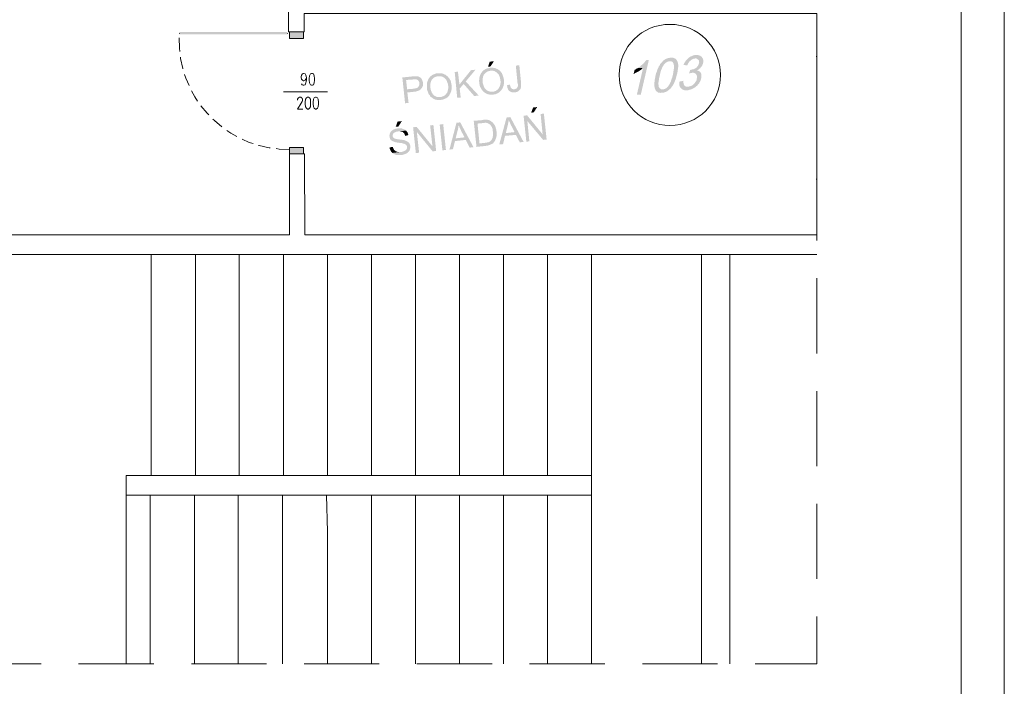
# Model space of a CAD drawing. Header units: millimetres. Extents: x -1256 to 4744, y -2264 to 706.
# Tile 53 of 62: x 3913 to 4744, y -1417 to -854. Entities that reach past the tile are written whole.
import ezdxf

# ---------------------------------------------------------------- set-up
doc = ezdxf.new("R2010")
doc.units = ezdxf.units.MM
doc.header["$LTSCALE"] = 0.2
doc.layers.add('C00-00-00', color=7, linetype='Continuous')

msp = doc.modelspace()

# ---------------------------------------------------------------- hatches: boundary and pattern name
at = {"layer": 'C00-00-00'}
h = msp.add_hatch(color=256, dxfattribs=at)
h.dxf.hatch_style = 2
h.paths.add_polyline_path([(4138.646, -864.305), (4138.646, -866.211), (4047.42, -864.305)])
h = msp.add_hatch(color=256, dxfattribs=at)
h.dxf.hatch_style = 2
h.paths.add_polyline_path([(4138.646, -866.211), (4047.42, -864.305), (4047.42, -866.211)])
h = msp.add_hatch(color=256, dxfattribs=at)
h.dxf.hatch_style = 2
h.paths.add_polyline_path([(4047.42, -866.211), (4047.42, -864.305), (4138.646, -866.211)])
h = msp.add_hatch(color=256, dxfattribs=at)
h.dxf.hatch_style = 2
h.paths.add_polyline_path([(4047.42, -864.305), (4138.646, -866.211), (4138.646, -864.305)])
h = msp.add_hatch(color=256, dxfattribs=at)
h.dxf.hatch_style = 2
h.paths.add_polyline_path([(4140.34, -864.092), (4152.194, -864.092), (4152.194, -869.594)])
h = msp.add_hatch(color=256, dxfattribs=at)
h.dxf.hatch_style = 2
h.paths.add_polyline_path([(4140.34, -864.092), (4140.34, -869.594), (4152.194, -869.594)])
h = msp.add_hatch(color=256, dxfattribs=at)
h.dxf.hatch_style = 2
h.paths.add_polyline_path([(4313.274, -888.856), (4309.674, -889.281), (4308.193, -893.515), (4310.308, -893.302)])
h = msp.add_hatch(color=256, dxfattribs=at)
h.dxf.hatch_style = 2
h.paths.add_polyline_path([(4444.082, -887.8), (4441.754, -888.009), (4441.543, -888.434), (4441.12, -888.856), (4440.696, -889.49), (4440.273, -889.915), (4439.85, -890.549), (4439.215, -890.975), (4438.792, -891.609), (4438.156, -892.03), (4437.521, -892.455), (4437.098, -893.089), (4436.462, -893.515), (4435.617, -893.936), (4434.981, -894.361), (4434.347, -894.783), (4439.215, -894.574), (4433.923, -917.219), (4437.309, -917.006)])
h = msp.add_hatch(color=256, dxfattribs=at)
h.dxf.hatch_style = 2
h.paths.add_polyline_path([(4462.074, -885.894), (4461.44, -886.107), (4460.805, -886.107), (4460.169, -886.315), (4459.322, -886.528), (4458.688, -886.954), (4458.052, -887.162), (4457.418, -887.588), (4456.783, -888.009), (4456.147, -888.434), (4455.724, -889.068), (4455.09, -889.702), (4454.454, -890.336), (4454.03, -890.975), (4453.608, -891.396), (4453.396, -892.03), (4452.973, -892.668), (4452.549, -893.089), (4452.338, -893.727), (4451.915, -894.574), (4451.702, -895.208), (4451.279, -895.842), (4451.068, -896.689), (4450.855, -897.536), (4450.644, -898.17), (4450.221, -899.016), (4450.01, -899.863), (4449.798, -900.71), (4449.587, -901.769), (4449.587, -901.978), (4449.374, -903.037), (4449.163, -904.097), (4448.951, -904.944), (4448.951, -906.003), (4448.74, -906.85), (4448.74, -910.024), (4448.951, -910.658), (4448.951, -911.292), (4449.163, -911.93), (4449.374, -912.351), (4449.587, -912.985), (4449.798, -913.411), (4455.937, -912.564), (4454.454, -912.564), (4453.819, -912.139), (4453.185, -911.717), (4452.973, -911.292), (4452.549, -910.658), (4452.338, -910.024), (4452.338, -909.177), (4452.126, -908.118), (4452.126, -907.058), (4452.338, -906.424), (4452.338, -905.578), (4452.549, -904.944), (4452.549, -904.097), (4452.762, -903.25), (4452.973, -902.403), (4453.185, -901.344), (4453.396, -900.71), (4453.608, -899.65), (4453.819, -898.804), (4454.03, -897.957), (4454.243, -897.11), (4454.454, -896.476), (4454.877, -895.63), (4455.09, -894.995), (4455.301, -894.361), (4455.724, -893.727), (4455.937, -893.089), (4456.36, -892.668), (4456.571, -892.03), (4457.207, -891.396), (4457.629, -890.762), (4458.265, -890.336), (4458.899, -889.915), (4459.322, -889.49), (4460.169, -889.281), (4460.805, -889.068), (4461.44, -888.856), (4467.789, -888.222), (4467.366, -887.8), (4467.155, -887.375), (4466.731, -886.954), (4466.519, -886.741), (4466.096, -886.528), (4465.461, -886.315), (4465.038, -886.107), (4464.615, -885.894), (4462.71, -885.894)])
h = msp.add_hatch(color=256, dxfattribs=at)
h.dxf.hatch_style = 2
h.paths.add_polyline_path([(4467.789, -888.222), (4461.44, -888.856), (4462.497, -888.856), (4463.133, -889.068), (4463.767, -889.281), (4464.191, -889.702), (4464.615, -890.336), (4464.825, -890.762), (4465.038, -891.609), (4465.249, -892.455), (4465.249, -895.208), (4465.038, -895.842), (4465.038, -896.689), (4464.825, -897.536), (4464.825, -898.382), (4464.615, -899.229), (4464.404, -900.284), (4464.191, -900.923), (4463.98, -901.978), (4463.767, -902.829), (4463.344, -903.676), (4463.133, -904.522), (4462.921, -905.156), (4462.71, -906.003), (4462.286, -906.637), (4462.074, -907.271), (4461.863, -907.905), (4461.44, -908.33), (4461.227, -908.965), (4460.805, -909.386), (4460.382, -910.024), (4459.746, -910.658), (4459.322, -911.292), (4458.688, -911.717), (4458.052, -912.139), (4457.418, -912.351), (4456.783, -912.564), (4455.937, -912.564), (4449.798, -913.411), (4450.01, -913.832), (4450.432, -914.045), (4450.644, -914.47), (4451.068, -914.679), (4451.491, -915.104), (4451.915, -915.317), (4452.549, -915.317), (4452.973, -915.526), (4453.608, -915.526), (4454.03, -915.738), (4454.666, -915.526), (4455.937, -915.526), (4456.783, -915.317), (4457.418, -915.104), (4458.052, -914.892), (4458.688, -914.679), (4459.535, -914.258), (4460.169, -913.832), (4460.593, -913.411), (4461.227, -912.985), (4461.863, -912.351), (4462.497, -911.93), (4462.921, -911.292), (4463.133, -911.079), (4463.344, -910.658), (4463.767, -910.024), (4464.191, -909.599), (4464.615, -908.965), (4464.825, -908.33), (4465.249, -907.696), (4465.461, -907.058), (4465.885, -906.424), (4466.096, -905.578), (4466.308, -904.944), (4466.731, -904.097), (4466.943, -903.25), (4467.155, -902.403), (4467.366, -901.557), (4467.579, -900.71), (4467.789, -899.863), (4468, -899.438), (4468.213, -898.382), (4468.424, -897.536), (4468.424, -896.476), (4468.636, -895.63), (4468.636, -894.574), (4468.847, -893.936), (4468.847, -891.609), (4468.636, -890.975), (4468.636, -890.336), (4468.424, -889.702), (4468.213, -889.068), (4468, -888.643)])
h = msp.add_hatch(color=256, dxfattribs=at)
h.dxf.hatch_style = 2
h.paths.add_polyline_path([(4483.453, -883.775), (4482.394, -883.775), (4481.76, -883.988), (4480.912, -884.201), (4480.278, -884.622), (4479.642, -884.835), (4478.796, -885.26), (4478.161, -885.681), (4477.527, -886.107), (4477.103, -886.528), (4476.68, -886.954), (4476.257, -887.375), (4475.62, -888.009), (4475.197, -888.643), (4474.775, -889.281), (4474.352, -889.915), (4473.928, -890.549), (4473.716, -891.396), (4473.293, -892.03), (4476.68, -892.455), (4476.68, -892.243), (4476.891, -891.396), (4477.314, -890.762), (4477.738, -890.128), (4478.161, -889.49), (4478.584, -888.856), (4479.219, -888.434), (4479.431, -888.222), (4480.066, -887.588), (4480.702, -887.375), (4481.336, -886.954), (4482.183, -886.741), (4482.817, -886.741), (4489.167, -885.894), (4488.745, -885.26), (4488.533, -885.047), (4487.899, -884.622), (4487.262, -884.201), (4486.628, -883.988), (4485.992, -883.775), (4485.147, -883.775), (4484.3, -883.567)])
h = msp.add_hatch(color=256, dxfattribs=at)
h.dxf.hatch_style = 2
h.paths.add_polyline_path([(4489.167, -885.894), (4482.817, -886.741), (4483.03, -886.528), (4483.877, -886.528), (4484.511, -886.741), (4485.147, -887.162), (4485.781, -887.588), (4485.992, -887.8), (4486.416, -888.434), (4486.416, -889.068), (4486.628, -889.915), (4486.416, -890.762), (4486.205, -891.183), (4485.992, -892.03), (4485.569, -892.668), (4485.147, -893.302), (4484.934, -893.515), (4484.511, -894.149), (4483.877, -894.574), (4483.241, -894.995), (4482.606, -895.208), (4481.972, -895.63), (4481.336, -895.842), (4480.702, -895.842), (4479.855, -896.055), (4479.008, -896.264), (4477.95, -899.438), (4478.161, -899.229), (4479.008, -899.016), (4479.855, -898.804), (4480.489, -898.804), (4487.475, -897.957), (4486.839, -897.536), (4486.205, -897.11), (4485.569, -896.902), (4484.723, -896.689), (4485.569, -896.264), (4486.205, -895.842), (4486.839, -895.208), (4487.475, -894.783), (4487.899, -894.149), (4488.322, -893.727), (4488.745, -893.089), (4489.167, -892.455), (4489.38, -891.821), (4489.803, -891.183), (4489.803, -890.336), (4490.014, -890.128), (4490.014, -887.8), (4489.803, -887.162), (4489.59, -886.528)])
h = msp.add_hatch(color=256, dxfattribs=at)
h.dxf.hatch_style = 2
h.paths.add_polyline_path([(4585.265, -884.622), (4585.265, -885.26), (4585.899, -884.201)])
h = msp.add_hatch(color=256, dxfattribs=at)
h.dxf.hatch_style = 2
h.paths.add_polyline_path([(4585.265, -885.26), (4585.899, -884.835), (4585.899, -884.201)])
h = msp.add_hatch(color=256, dxfattribs=at)
h.dxf.hatch_style = 2
h.paths.add_polyline_path([(4585.899, -885.469), (4585.265, -885.26), (4585.899, -884.835)])
h = msp.add_hatch(color=256, dxfattribs=at)
h.dxf.hatch_style = 2
h.paths.add_polyline_path([(4282.791, -897.748), (4280.043, -897.957), (4282.157, -919.759), (4285.123, -919.547), (4284.276, -911.93), (4284.063, -908.543)])
h = msp.add_hatch(color=256, dxfattribs=at)
h.dxf.hatch_style = 2
h.paths.add_polyline_path([(4297.607, -896.055), (4293.799, -896.476), (4284.063, -908.543), (4284.276, -911.93), (4287.659, -908.118), (4289.353, -906.003)])
h = msp.add_hatch(color=256, dxfattribs=at)
h.dxf.hatch_style = 2
h.paths.add_polyline_path([(4303.534, -897.536), (4303.113, -897.957), (4302.9, -898.382), (4302.692, -898.595), (4302.266, -899.016), (4302.053, -899.438), (4301.845, -899.863), (4301.632, -900.497), (4301.419, -900.923), (4301.207, -901.557), (4300.998, -901.978), (4300.998, -902.616), (4300.785, -903.25), (4300.785, -904.522), (4300.573, -905.156), (4300.573, -905.79), (4300.785, -906.424), (4300.785, -907.905), (4300.998, -908.543), (4301.207, -909.177), (4301.207, -909.811), (4301.419, -910.233), (4301.632, -910.871), (4302.053, -911.292), (4302.266, -911.93), (4302.479, -912.351), (4302.9, -912.985), (4303.326, -913.411), (4303.534, -913.832), (4303.96, -914.258), (4304.381, -914.679), (4304.594, -914.892), (4305.019, -915.104), (4305.653, -915.526), (4306.074, -915.738), (4306.5, -916.164), (4307.134, -916.372), (4307.555, -916.585), (4308.193, -916.798), (4308.615, -916.798), (4309.253, -917.006), (4310.521, -917.006), (4311.155, -917.219), (4311.793, -917.006), (4313.061, -917.006), (4313.695, -916.798), (4314.329, -916.798), (4314.967, -916.585), (4315.388, -916.372), (4316.023, -916.164), (4316.448, -915.738), (4317.082, -915.526), (4317.503, -915.317), (4317.929, -914.892), (4318.354, -914.47), (4318.775, -914.045), (4312.002, -914.679), (4310.734, -914.679), (4310.099, -914.47), (4309.461, -914.47), (4309.04, -914.258), (4308.402, -914.045), (4307.981, -913.832), (4307.347, -913.624), (4306.921, -913.198), (4306.5, -912.777), (4306.074, -912.351), (4305.653, -911.93), (4305.228, -911.505), (4305.019, -910.871), (4304.806, -910.445), (4304.594, -910.024), (4304.381, -909.386), (4304.172, -908.752), (4303.96, -908.118), (4303.747, -907.484), (4303.747, -903.25), (4303.96, -902.616), (4303.96, -901.978), (4304.172, -901.557), (4304.381, -901.131), (4304.594, -900.497), (4304.806, -900.076), (4305.228, -899.65), (4305.653, -899.229), (4306.074, -898.804), (4306.5, -898.382), (4306.921, -898.17), (4307.347, -897.748), (4307.981, -897.536), (4308.615, -897.323), (4309.04, -897.11), (4309.674, -897.11), (4310.308, -896.902)])
h = msp.add_hatch(color=256, dxfattribs=at)
h.dxf.hatch_style = 2
h.paths.add_polyline_path([(4310.099, -894.361), (4309.887, -894.574), (4309.253, -894.574), (4308.615, -894.783), (4307.981, -894.783), (4307.555, -894.995), (4306.921, -895.208), (4306.287, -895.417), (4305.866, -895.63), (4305.44, -896.055), (4304.806, -896.264), (4304.381, -896.689), (4303.96, -897.11), (4303.534, -897.536), (4310.308, -896.902), (4312.214, -896.902), (4312.848, -897.11), (4313.274, -897.11), (4313.908, -897.323), (4314.329, -897.748), (4314.967, -897.957), (4315.388, -898.382), (4315.814, -898.595), (4316.235, -899.016), (4316.661, -899.438), (4316.869, -899.863), (4317.295, -900.284), (4317.503, -900.71), (4317.716, -901.344), (4317.929, -901.769), (4318.141, -902.403), (4318.354, -903.037), (4318.354, -903.676), (4318.563, -904.31), (4318.563, -904.944), (4318.775, -905.578), (4318.775, -907.484), (4318.563, -908.118), (4318.563, -908.752), (4318.354, -909.177), (4318.141, -909.811), (4318.141, -910.233), (4317.716, -910.871), (4317.503, -911.292), (4317.295, -911.717), (4317.082, -911.93), (4316.869, -912.351), (4316.448, -912.777), (4316.023, -913.198), (4315.388, -913.411), (4314.967, -913.832), (4314.542, -914.045), (4313.908, -914.258), (4313.274, -914.47), (4312.64, -914.47), (4312.002, -914.679), (4318.775, -914.045), (4319.201, -913.624), (4319.622, -913.198), (4319.835, -912.777), (4320.26, -912.139), (4320.469, -911.717), (4320.682, -911.292), (4320.894, -910.658), (4321.103, -910.233), (4321.316, -909.599), (4321.528, -909.177), (4321.528, -908.543), (4321.741, -907.905), (4321.741, -904.731), (4321.528, -904.097), (4321.528, -903.25), (4321.316, -902.829), (4321.103, -902.191), (4320.894, -901.557), (4320.682, -900.923), (4320.469, -900.497), (4320.26, -899.863), (4320.048, -899.438), (4319.835, -898.804), (4319.414, -898.382), (4318.988, -897.957), (4318.775, -897.536), (4318.354, -897.11), (4317.929, -896.689), (4317.716, -896.689), (4317.295, -896.264), (4316.869, -896.055), (4316.448, -895.63), (4315.814, -895.417), (4315.388, -895.208), (4314.754, -894.995), (4314.329, -894.783), (4313.695, -894.574), (4313.061, -894.574), (4312.427, -894.361), (4310.734, -894.361)])
h = msp.add_hatch(color=256, dxfattribs=at)
h.dxf.hatch_style = 2
h.paths.add_polyline_path([(4334.651, -892.243), (4331.689, -892.668), (4333.17, -907.696), (4333.383, -908.118), (4333.383, -910.024), (4333.17, -910.658), (4332.957, -911.079), (4332.536, -911.505), (4332.323, -911.93), (4331.689, -912.139), (4331.264, -912.351), (4330.417, -912.564), (4335.71, -912.139), (4335.71, -911.717), (4335.921, -911.079), (4336.133, -910.658), (4336.133, -907.058)])
h = msp.add_hatch(color=256, dxfattribs=at)
h.dxf.hatch_style = 2
h.paths.add_polyline_path([(4434.347, -894.783), (4433.499, -895.208), (4432.864, -895.842), (4432.018, -896.264), (4431.172, -899.65), (4431.383, -899.65), (4432.018, -899.229), (4432.864, -898.804), (4433.499, -898.382), (4434.134, -898.17), (4434.981, -897.748), (4435.617, -897.323), (4436.251, -896.902), (4436.886, -896.476), (4437.521, -896.055), (4437.945, -895.63), (4438.579, -894.995), (4439.215, -894.574)])
h = msp.add_hatch(color=256, dxfattribs=at)
h.dxf.hatch_style = 2
h.paths.add_polyline_path([(4487.475, -897.957), (4480.489, -898.804), (4480.702, -898.595), (4481.548, -898.595), (4482.394, -898.804), (4483.03, -899.016), (4483.453, -899.438), (4484.087, -899.863), (4484.087, -900.076), (4484.511, -900.71), (4484.723, -901.344), (4484.723, -902.829), (4484.511, -903.884), (4484.511, -904.31), (4484.3, -905.156), (4483.877, -905.79), (4483.453, -906.424), (4483.03, -907.058), (4482.606, -907.696), (4481.972, -908.33), (4481.548, -908.543), (4480.912, -909.177), (4480.278, -909.599), (4479.642, -909.811), (4479.008, -910.024), (4478.161, -910.233), (4477.527, -910.445), (4484.511, -909.811), (4485.147, -909.177), (4485.569, -908.543), (4485.992, -908.118), (4486.628, -907.484), (4486.839, -906.85), (4487.262, -906.212), (4487.686, -905.369), (4487.899, -904.731), (4488.109, -904.097), (4488.322, -903.25), (4488.533, -902.616), (4488.533, -900.284), (4488.322, -899.65), (4488.109, -899.016), (4487.899, -898.595)])
h = msp.add_hatch(color=256, dxfattribs=at)
h.dxf.hatch_style = 2
h.paths.add_polyline_path([(4244.058, -901.769), (4235.804, -902.616), (4238.131, -924.418), (4241.093, -923.993), (4240.033, -915.317), (4245.752, -914.679), (4245.965, -914.679), (4246.599, -914.47), (4247.233, -914.47), (4248.079, -914.258), (4248.501, -914.045), (4249.139, -913.832), (4249.773, -913.624), (4250.194, -913.411), (4250.62, -913.198), (4251.041, -912.777), (4251.466, -912.564), (4251.679, -912.139), (4251.888, -912.139), (4252.1, -911.717), (4239.825, -912.564), (4238.978, -904.731), (4244.692, -904.31), (4251.679, -903.25), (4251.254, -902.829), (4250.828, -902.616), (4250.194, -902.191), (4249.773, -901.978), (4249.347, -901.769), (4248.713, -901.769), (4248.079, -901.557), (4244.905, -901.557)])
h = msp.add_hatch(color=256, dxfattribs=at)
h.dxf.hatch_style = 2
h.paths.add_polyline_path([(4251.679, -903.25), (4244.692, -904.31), (4245.327, -904.097), (4247.445, -904.097), (4247.867, -904.31), (4248.292, -904.522), (4248.926, -904.731), (4249.347, -905.369), (4249.773, -905.79), (4249.986, -906.424), (4250.194, -906.85), (4250.194, -908.965), (4249.986, -909.386), (4249.773, -909.811), (4249.56, -910.233), (4249.347, -910.658), (4248.926, -910.871), (4248.501, -911.292), (4248.079, -911.505), (4247.445, -911.717), (4246.807, -911.717), (4246.173, -911.93), (4245.539, -912.139), (4239.825, -912.564), (4252.1, -911.717), (4252.526, -911.079), (4252.738, -910.658), (4252.947, -910.233), (4253.16, -909.599), (4253.16, -906.424), (4252.947, -906.003), (4252.738, -905.369), (4252.526, -904.731), (4252.313, -904.31), (4252.1, -903.884)])
h = msp.add_hatch(color=256, dxfattribs=at)
h.dxf.hatch_style = 2
h.paths.add_polyline_path([(4259.296, -901.978), (4258.874, -902.403), (4258.662, -902.829), (4258.449, -903.037), (4258.028, -903.676), (4257.815, -904.097), (4257.602, -904.522), (4257.393, -905.156), (4257.181, -905.578), (4256.968, -906.212), (4256.759, -906.637), (4256.759, -907.271), (4256.547, -907.905), (4256.547, -911.93), (4256.759, -912.564), (4256.759, -913.198), (4256.968, -913.832), (4257.181, -914.258), (4257.393, -914.892), (4257.602, -915.526), (4257.815, -915.951), (4258.028, -916.585), (4258.24, -917.006), (4258.662, -917.432), (4259.087, -917.853), (4259.296, -918.491), (4259.721, -918.913), (4260.142, -919.125), (4260.355, -919.338), (4260.989, -919.759), (4261.414, -920.181), (4261.84, -920.393), (4262.261, -920.606), (4262.895, -921.031), (4263.321, -921.24), (4263.955, -921.24), (4264.589, -921.453), (4265.014, -921.665), (4268.188, -921.665), (4268.822, -921.453), (4269.456, -921.453), (4270.09, -921.24), (4270.728, -921.031), (4271.15, -920.819), (4271.788, -920.606), (4272.209, -920.393), (4272.843, -920.181), (4273.269, -919.759), (4273.69, -919.547), (4274.115, -919.125), (4274.537, -918.7), (4267.976, -919.125), (4265.223, -919.125), (4264.801, -918.913), (4264.167, -918.7), (4263.742, -918.491), (4263.108, -918.066), (4262.687, -917.853), (4262.261, -917.432), (4262.261, -917.219), (4261.84, -917.006), (4261.414, -916.585), (4261.202, -915.951), (4260.78, -915.526), (4260.568, -915.104), (4260.355, -914.47), (4260.142, -914.045), (4259.934, -913.411), (4259.721, -912.777), (4259.721, -912.139), (4259.508, -911.505), (4259.508, -907.696), (4259.721, -907.271), (4259.721, -906.637), (4259.934, -906.212), (4260.142, -905.578), (4260.355, -905.156), (4260.568, -904.731), (4260.989, -904.31), (4261.414, -903.884), (4261.84, -903.463), (4262.261, -903.037), (4262.687, -902.616), (4263.321, -902.403), (4263.742, -902.191), (4264.376, -901.978), (4264.801, -901.769), (4265.435, -901.557), (4266.069, -901.557)])
h = msp.add_hatch(color=256, dxfattribs=at)
h.dxf.hatch_style = 2
h.paths.add_polyline_path([(4265.861, -899.016), (4265.648, -899.016), (4265.014, -899.229), (4264.376, -899.229), (4263.742, -899.438), (4263.321, -899.65), (4262.687, -899.863), (4262.048, -900.076), (4261.627, -900.284), (4261.202, -900.497), (4260.568, -900.923), (4260.142, -901.344), (4259.721, -901.557), (4259.296, -901.978), (4266.069, -901.557), (4268.61, -901.557), (4269.035, -901.769), (4269.669, -901.978), (4270.09, -902.191), (4270.728, -902.616), (4271.15, -902.829), (4271.575, -903.25), (4271.997, -903.676), (4272.422, -903.884), (4272.635, -904.31), (4273.056, -904.944), (4273.269, -905.369), (4273.481, -905.79), (4273.69, -906.424), (4273.903, -907.058), (4274.115, -907.484), (4274.328, -908.33), (4274.328, -908.965), (4274.537, -909.599), (4274.537, -912.139), (4274.328, -912.564), (4274.328, -913.198), (4274.115, -913.832), (4274.115, -914.258), (4273.903, -914.892), (4273.69, -915.317), (4273.269, -915.738), (4273.056, -916.372), (4272.843, -916.372), (4272.635, -916.798), (4272.209, -917.219), (4271.788, -917.645), (4271.15, -918.066), (4270.728, -918.279), (4270.303, -918.491), (4269.669, -918.7), (4269.035, -918.913), (4268.61, -919.125), (4267.976, -919.125), (4274.537, -918.7), (4274.962, -918.279), (4275.383, -917.853), (4275.596, -917.219), (4276.017, -916.798), (4276.23, -916.372), (4276.443, -915.738), (4276.656, -915.317), (4276.864, -914.679), (4277.077, -914.258), (4277.29, -913.624), (4277.29, -912.985), (4277.502, -912.564), (4277.502, -909.177), (4277.29, -908.543), (4277.29, -907.905), (4277.077, -907.271), (4276.864, -906.637), (4276.864, -906.212), (4276.656, -905.578), (4276.443, -904.944), (4276.017, -904.522), (4275.809, -903.884), (4275.596, -903.463), (4275.171, -903.037), (4274.749, -902.616), (4274.537, -902.191), (4274.115, -901.769), (4273.69, -901.344), (4273.481, -901.344), (4273.056, -900.923), (4272.635, -900.497), (4272.209, -900.284), (4271.575, -900.076), (4271.15, -899.863), (4270.516, -899.65), (4270.09, -899.438), (4269.456, -899.229), (4268.822, -899.016), (4266.495, -899.016)])
h = msp.add_hatch(color=256, dxfattribs=at)
h.dxf.hatch_style = 2
h.paths.add_polyline_path([(4289.353, -906.003), (4287.659, -908.118), (4296.552, -918.279), (4300.36, -917.853)])
h = msp.add_hatch(color=256, dxfattribs=at)
h.dxf.hatch_style = 2
h.paths.add_polyline_path([(4473.293, -905.369), (4469.694, -906.212), (4469.694, -908.543), (4469.906, -909.386), (4470.118, -910.024), (4470.33, -910.658), (4470.754, -911.292), (4471.177, -911.717), (4471.811, -912.139), (4472.235, -912.564), (4472.869, -912.985), (4473.505, -913.198), (4474.352, -913.411), (4477.103, -913.411), (4477.95, -913.198), (4478.584, -912.985), (4479.431, -912.777), (4480.066, -912.564), (4480.702, -912.351), (4481.336, -911.93), (4482.183, -911.505), (4482.817, -911.079), (4483.453, -910.658), (4484.087, -910.024), (4484.511, -909.811), (4477.527, -910.445), (4476.044, -910.445), (4475.197, -910.233), (4474.775, -909.811), (4474.139, -909.386), (4473.928, -909.177), (4473.716, -908.543), (4473.505, -907.905), (4473.293, -907.058), (4473.293, -906.212)])
h = msp.add_hatch(color=256, dxfattribs=at)
h.dxf.hatch_style = 2
h.paths.add_polyline_path([(4326.817, -908.543), (4324.277, -909.177), (4324.277, -909.811), (4324.49, -910.445), (4324.49, -911.079), (4324.703, -911.717), (4324.915, -912.139), (4325.124, -912.777), (4325.549, -913.198), (4325.762, -913.624), (4326.183, -914.045), (4326.609, -914.258), (4327.243, -914.679), (4327.664, -914.892), (4328.302, -915.104), (4331.689, -915.104), (4332.323, -914.892), (4332.744, -914.679), (4333.383, -914.47), (4333.804, -914.045), (4334.229, -913.832), (4334.651, -913.411), (4335.072, -912.985), (4335.497, -912.564), (4335.71, -912.139), (4330.417, -912.564), (4329.362, -912.564), (4328.936, -912.351), (4328.302, -912.139), (4327.877, -911.717), (4327.664, -911.505), (4327.455, -911.079), (4327.243, -910.445), (4327.03, -909.811), (4326.817, -909.177)])
h = msp.add_hatch(color=256, dxfattribs=at)
h.dxf.hatch_style = 2
h.paths.add_polyline_path([(4349.68, -927.593), (4346.292, -928.014), (4344.6, -932.46), (4346.928, -932.039)])
h = msp.add_hatch(color=256, dxfattribs=at)
h.dxf.hatch_style = 2
h.paths.add_polyline_path([(4235.378, -939.443), (4231.779, -939.868), (4230.298, -944.315), (4232.417, -944.102)])
h = msp.add_hatch(color=256, dxfattribs=at)
h.dxf.hatch_style = 2
h.paths.add_polyline_path([(4303.747, -938.596), (4296.126, -939.234), (4298.454, -961.249), (4306.287, -960.402), (4307.134, -960.19), (4307.768, -960.19), (4308.402, -959.977), (4309.04, -959.764), (4309.674, -959.764), (4310.099, -959.343), (4310.734, -959.13), (4311.155, -958.918), (4311.793, -958.705), (4312.214, -958.284), (4312.64, -958.071), (4312.848, -957.65), (4313.274, -957.224), (4300.998, -958.284), (4299.301, -941.562), (4303.96, -941.14), (4311.368, -940.081), (4310.946, -939.655), (4310.521, -939.443), (4309.887, -939.021), (4309.461, -938.809), (4308.827, -938.596), (4308.193, -938.596), (4307.768, -938.387), (4304.381, -938.387)])
h = msp.add_hatch(color=256, dxfattribs=at)
h.dxf.hatch_style = 2
h.paths.add_polyline_path([(4327.03, -936.06), (4323.856, -936.481), (4317.716, -959.13), (4320.894, -958.918), (4322.588, -951.935), (4331.689, -951.088), (4323.222, -949.604), (4324.915, -942.834), (4325.124, -942.196), (4325.124, -941.562), (4325.337, -941.14), (4325.337, -940.502), (4325.549, -939.868), (4325.549, -938.596), (4325.762, -938.596)])
h = msp.add_hatch(color=256, dxfattribs=at)
h.dxf.hatch_style = 2
h.paths.add_polyline_path([(4327.03, -936.06), (4325.762, -938.596), (4325.762, -938.809), (4325.971, -939.443), (4326.396, -940.081), (4326.609, -940.502), (4326.817, -941.14), (4327.03, -941.562), (4327.03, -941.774), (4327.243, -942.196), (4327.455, -942.408), (4327.664, -943.042), (4327.877, -943.468), (4328.302, -944.102), (4328.515, -944.736), (4328.936, -945.37), (4329.362, -946.217), (4329.783, -947.063), (4330.208, -947.91), (4330.63, -948.757), (4323.222, -949.604), (4331.689, -951.088), (4335.072, -957.437), (4338.249, -957.011)])
h = msp.add_hatch(color=256, dxfattribs=at)
h.dxf.hatch_style = 2
h.paths.add_polyline_path([(4341.213, -934.575), (4338.249, -935.001), (4340.578, -956.803), (4343.117, -956.59), (4341.425, -939.443)])
h = msp.add_hatch(color=256, dxfattribs=at)
h.dxf.hatch_style = 2
h.paths.add_polyline_path([(4341.213, -934.575), (4341.425, -939.443), (4354.759, -955.318), (4354.336, -950.663)])
h = msp.add_hatch(color=256, dxfattribs=at)
h.dxf.hatch_style = 2
h.paths.add_polyline_path([(4355.395, -933.094), (4352.642, -933.52), (4354.336, -950.663), (4354.759, -955.318), (4357.723, -955.109)])
h = msp.add_hatch(color=256, dxfattribs=at)
h.dxf.hatch_style = 2
h.paths.add_polyline_path([(4231.992, -945.583), (4231.145, -945.795), (4230.511, -945.795), (4229.877, -946.008), (4229.451, -946.217), (4228.817, -946.429), (4228.396, -946.642), (4227.758, -946.855), (4227.337, -947.276), (4226.911, -947.489), (4226.49, -947.91), (4226.277, -948.123), (4225.856, -948.544), (4225.643, -949.182), (4225.43, -949.604), (4225.222, -950.029), (4225.009, -950.663), (4225.009, -951.297), (4224.796, -951.935), (4225.009, -952.356), (4225.009, -953.203), (4225.222, -953.837), (4225.43, -954.263), (4225.643, -954.897), (4226.064, -955.318), (4226.49, -955.743), (4226.911, -955.956), (4227.124, -956.165), (4227.549, -956.377), (4228.183, -956.59), (4228.605, -956.803), (4229.03, -957.011), (4229.664, -957.224), (4230.298, -957.437), (4230.932, -957.437), (4231.779, -957.65), (4232.626, -957.65), (4233.264, -957.858), (4234.11, -957.858), (4234.744, -958.071), (4235.378, -958.071), (4236.017, -958.284), (4236.651, -958.496), (4237.072, -958.496), (4237.497, -958.705), (4237.919, -958.705), (4238.131, -958.918), (4238.765, -959.343), (4239.191, -959.764), (4239.399, -960.19), (4239.612, -960.611), (4239.825, -961.249), (4239.825, -962.092), (4239.612, -962.73), (4239.399, -963.151), (4238.978, -963.785), (4238.553, -964.211), (4238.131, -964.423), (4237.706, -964.632), (4237.285, -964.845), (4236.651, -965.057), (4236.017, -965.27), (4235.378, -965.479), (4234.744, -965.479), (4227.549, -966.326), (4227.971, -966.751), (4228.183, -966.96), (4228.605, -967.172), (4229.03, -967.385), (4229.451, -967.598), (4230.085, -967.806), (4230.511, -968.019), (4231.145, -968.019), (4231.779, -968.232), (4235.17, -968.232), (4235.378, -968.019), (4236.017, -968.019), (4236.651, -967.806), (4237.285, -967.598), (4237.919, -967.385), (4238.553, -967.172), (4238.978, -966.96), (4239.399, -966.751), (4239.825, -966.326), (4240.459, -966.113), (4240.672, -965.691), (4240.88, -965.691), (4241.306, -965.057), (4241.518, -964.632), (4241.94, -964.211), (4242.152, -963.577), (4242.365, -963.151), (4242.365, -962.517), (4242.578, -961.883), (4242.578, -960.402), (4242.365, -959.764), (4242.152, -959.13), (4241.94, -958.705), (4241.727, -958.071), (4241.306, -957.65), (4240.88, -957.224), (4240.459, -957.011), (4240.033, -956.59), (4239.399, -956.377), (4238.978, -956.165), (4238.344, -955.956), (4237.706, -955.743), (4237.497, -955.531), (4237.072, -955.531), (4236.438, -955.318), (4235.804, -955.318), (4235.378, -955.109), (4233.898, -955.109), (4233.264, -954.897), (4232.204, -954.897), (4231.57, -954.684), (4230.932, -954.475), (4230.298, -954.475), (4229.664, -954.263), (4229.243, -954.05), (4229.03, -954.05), (4228.817, -953.837), (4228.396, -953.629), (4227.971, -953.203), (4227.758, -952.569), (4227.549, -951.935), (4227.549, -951.297), (4227.758, -950.876), (4227.971, -950.242), (4228.396, -949.816), (4228.817, -949.395), (4229.451, -948.97), (4229.877, -948.757), (4230.511, -948.544), (4230.932, -948.336), (4231.57, -948.336), (4232.417, -948.123), (4238.978, -947.489), (4238.553, -947.063), (4237.919, -946.642), (4237.706, -946.642), (4237.285, -946.429), (4236.859, -946.217), (4236.225, -946.008), (4235.804, -945.795), (4235.17, -945.583), (4232.626, -945.583)])
h = msp.add_hatch(color=256, dxfattribs=at)
h.dxf.hatch_style = 2
h.paths.add_polyline_path([(4238.978, -947.489), (4232.417, -948.123), (4234.11, -948.123), (4234.744, -948.336), (4235.378, -948.336), (4235.804, -948.544), (4236.225, -948.757), (4236.225, -948.97), (4236.651, -949.182), (4237.072, -949.604), (4237.497, -950.029), (4237.706, -950.663), (4237.919, -951.088), (4238.131, -951.935), (4240.88, -951.297), (4240.88, -951.088), (4240.672, -950.45), (4240.459, -949.816), (4240.246, -949.182), (4240.033, -948.757), (4239.612, -948.336), (4239.399, -947.91)])
h = msp.add_hatch(color=256, dxfattribs=at)
h.dxf.hatch_style = 2
h.paths.add_polyline_path([(4247.867, -944.315), (4244.905, -944.736), (4247.233, -966.538), (4249.986, -966.113), (4248.079, -948.97), (4248.292, -948.97)])
h = msp.add_hatch(color=256, dxfattribs=at)
h.dxf.hatch_style = 2
h.paths.add_polyline_path([(4247.867, -944.315), (4248.292, -948.97), (4261.414, -965.057), (4260.989, -960.402)])
h = msp.add_hatch(color=256, dxfattribs=at)
h.dxf.hatch_style = 2
h.paths.add_polyline_path([(4262.048, -942.834), (4259.296, -943.042), (4261.202, -960.402), (4260.989, -960.402), (4261.414, -965.057), (4264.376, -964.632)])
h = msp.add_hatch(color=256, dxfattribs=at)
h.dxf.hatch_style = 2
h.paths.add_polyline_path([(4272.635, -963.785), (4269.669, -964.211), (4267.342, -942.408), (4270.303, -941.987)])
h = msp.add_hatch(color=256, dxfattribs=at)
h.dxf.hatch_style = 2
h.paths.add_polyline_path([(4284.698, -940.502), (4281.523, -940.928), (4275.596, -963.577), (4278.558, -963.151), (4280.251, -956.377), (4289.353, -955.318), (4280.889, -954.05), (4282.583, -947.063), (4282.791, -946.642), (4282.791, -946.008), (4283.004, -945.37), (4283.004, -944.736), (4283.217, -944.315), (4283.217, -943.681), (4283.429, -943.042)])
h = msp.add_hatch(color=256, dxfattribs=at)
h.dxf.hatch_style = 2
h.paths.add_polyline_path([(4284.698, -940.502), (4283.429, -943.042), (4283.429, -943.255), (4283.851, -943.889), (4284.063, -944.523), (4284.276, -944.949), (4284.485, -945.37), (4284.485, -945.583), (4284.698, -945.795), (4284.698, -946.217), (4284.91, -946.429), (4285.123, -946.855), (4285.332, -947.276), (4285.544, -947.91), (4285.966, -948.544), (4286.178, -949.182), (4286.604, -949.816), (4287.025, -950.663), (4287.45, -951.297), (4287.872, -952.356), (4288.297, -953.203), (4280.889, -954.05), (4289.353, -955.318), (4292.739, -961.883), (4295.918, -961.458)])
h = msp.add_hatch(color=256, dxfattribs=at)
h.dxf.hatch_style = 2
h.paths.add_polyline_path([(4311.368, -940.081), (4303.96, -941.14), (4304.594, -941.14), (4305.228, -940.928), (4306.708, -940.928), (4307.134, -941.14), (4307.768, -941.14), (4308.402, -941.562), (4309.04, -941.774), (4309.461, -942.196), (4309.887, -942.408), (4310.308, -943.042), (4310.734, -943.255), (4310.946, -943.889), (4311.368, -944.315), (4311.58, -944.949), (4311.793, -945.37), (4311.793, -945.583), (4312.002, -946.008), (4312.002, -946.642), (4312.214, -947.276), (4312.214, -947.91), (4312.427, -948.544), (4312.427, -951.722), (4312.214, -952.356), (4312.214, -952.782), (4312.002, -953.416), (4312.002, -953.629), (4311.793, -954.263), (4311.368, -954.897), (4311.155, -955.318), (4310.734, -955.743), (4310.521, -956.165), (4310.308, -956.165), (4309.887, -956.59), (4309.253, -957.011), (4308.827, -957.224), (4308.193, -957.437), (4307.555, -957.437), (4306.921, -957.65), (4306.287, -957.65), (4305.653, -957.858), (4300.998, -958.284), (4313.274, -957.224), (4313.486, -956.803), (4313.908, -956.377), (4314.12, -955.956), (4314.329, -955.318), (4314.542, -954.897), (4314.754, -954.475), (4314.967, -953.837), (4315.176, -953.203), (4315.176, -952.782), (4315.388, -952.144), (4315.388, -948.123), (4315.176, -947.489), (4315.176, -946.855), (4314.967, -946.217), (4314.754, -945.583), (4314.754, -944.949), (4314.542, -944.523), (4314.329, -943.889), (4314.12, -943.468), (4313.908, -943.042), (4313.486, -942.408), (4313.274, -941.987), (4312.848, -941.562), (4312.427, -940.928), (4312.002, -940.502)])
h = msp.add_hatch(color=256, dxfattribs=at)
h.dxf.hatch_style = 2
h.paths.add_polyline_path([(4140.34, -961.671), (4152.194, -961.671), (4152.194, -967.172)])
h = msp.add_hatch(color=256, dxfattribs=at)
h.dxf.hatch_style = 2
h.paths.add_polyline_path([(4140.34, -961.671), (4140.34, -967.172), (4152.194, -967.172)])
h = msp.add_hatch(color=256, dxfattribs=at)
h.dxf.hatch_style = 2
h.paths.add_polyline_path([(4227.758, -961.249), (4225.009, -961.671), (4225.009, -961.883), (4225.222, -962.517), (4225.222, -962.939), (4225.43, -963.577), (4225.856, -964.211), (4226.064, -964.632), (4226.277, -965.057), (4226.703, -965.691), (4227.124, -966.113), (4227.549, -966.326), (4234.744, -965.479), (4234.11, -965.479), (4233.476, -965.691), (4232.838, -965.479), (4231.779, -965.479), (4231.145, -965.27), (4230.723, -965.057), (4230.085, -964.845), (4229.877, -964.632), (4229.451, -964.211), (4229.03, -963.998), (4228.605, -963.364), (4228.396, -962.939), (4228.183, -962.517), (4227.971, -961.883)])
h = msp.add_hatch(color=256, dxfattribs=at)
h.dxf.hatch_style = 2
h.paths.add_polyline_path([(4585.265, -988.128), (4585.265, -988.766), (4585.899, -987.707)])
h = msp.add_hatch(color=256, dxfattribs=at)
h.dxf.hatch_style = 2
h.paths.add_polyline_path([(4585.265, -988.766), (4585.899, -988.341), (4585.899, -987.707)])
h = msp.add_hatch(color=256, dxfattribs=at)
h.dxf.hatch_style = 2
h.paths.add_polyline_path([(4585.899, -988.975), (4585.265, -988.766), (4585.899, -988.341)])

# ---------------------------------------------------------------- linework, layer by layer
at = {"layer": 'C00-00-00', "lineweight": 0}
for points in [[(4744.399, 706.121), (4744.399, -2264.268)], [(4585.899, -1052.05), (3817.759, -1052.05), (3817.759, -1035.541), (4140.34, -1035.541), (4140.34, -967.172), (4153.254, -967.172), (4153.462, -1035.541), (4585.899, -1035.541), (4585.899, -848.642), (4152.828, -848.642), (4152.828, -864.092), (4139.706, -864.092), (4139.706, -831.92), (4212.942, -831.92), (4212.942, -801.863), (4426.937, -801.863), (4425.456, -636.55), (4425.456, -629.776)], [(4047.42, -865.364), (4047.42, -865.151)], [(4138.646, -865.364), (4138.646, -865.151)], [(4047.842, -880.601), (4047.42, -877.848), (4047.208, -869.172)], [(4586.112, -945.161), (4586.112, -881.66)], [(4050.382, -895.417), (4050.382, -894.995), (4048.476, -886.528), (4048.476, -885.469)], [(4055.675, -909.386), (4052.922, -903.25), (4051.863, -900.076)], [(4154.734, -902.616), (4154.309, -904.097), (4153.675, -904.944), (4152.615, -905.369), (4152.407, -905.369), (4151.347, -904.944), (4150.713, -904.097), (4150.288, -902.616), (4150.288, -902.191), (4150.713, -900.71), (4151.347, -899.65), (4152.407, -899.229), (4152.615, -899.229), (4153.675, -899.65), (4154.309, -900.71), (4154.734, -902.616), (4154.734, -904.944), (4154.309, -907.271), (4153.675, -908.752), (4152.615, -909.177), (4151.981, -909.177), (4151.135, -908.752), (4150.713, -907.905)], [(4062.87, -922.512), (4060.543, -918.913), (4057.79, -913.832)], [(4135.26, -914.679), (4172.516, -914.679)], [(4147.326, -921.665), (4147.326, -921.031), (4147.748, -920.181), (4147.961, -919.759), (4148.807, -919.125), (4150.079, -919.125), (4150.713, -919.759), (4151.135, -920.181), (4151.347, -921.031), (4151.347, -922.091), (4151.135, -922.938), (4150.288, -924.418), (4147.114, -929.286), (4151.773, -929.286)], [(4072.184, -934.154), (4070.916, -932.886), (4065.623, -926.533)], [(4083.192, -944.315), (4077.052, -939.021), (4075.784, -937.749)], [(4095.889, -952.356), (4090.812, -949.604), (4087.425, -947.276)], [(4109.649, -958.496), (4106.475, -957.437), (4100.335, -954.684)], [(4124.043, -962.092), (4123.197, -962.092), (4114.729, -960.19), (4114.304, -959.977)], [(4140.553, -963.577), (4131.873, -963.151), (4129.124, -962.73)], [(4586.112, -1040.408), (4586.112, -976.908)], [(4395.611, -1052.05), (4395.611, -1238.744), (4002.335, -1238.744), (4002.335, -1397.705)], [(4023.712, -1238.744), (4023.712, -1052.05)], [(4060.964, -1238.744), (4060.964, -1052.05)], [(4098.007, -1238.744), (4098.007, -1052.05)], [(4135.26, -1238.744), (4135.26, -1052.05)], [(4172.516, -1238.744), (4172.516, -1052.05)], [(4209.768, -1238.744), (4209.768, -1052.05)], [(4246.807, -1238.744), (4246.807, -1052.05)], [(4284.063, -1238.744), (4284.063, -1052.05)], [(4321.316, -1238.744), (4321.316, -1052.05)], [(4358.57, -1238.744), (4358.57, -1052.05)], [(4488.533, -1052.05), (4488.533, -1397.705)], [(4512.451, -1052.05), (4512.451, -1397.705)], [(4586.112, -1135.66), (4586.112, -1072.159)], [(4586.112, -1230.911), (4586.112, -1167.41)], [(4395.611, -1238.744), (4395.611, -1397.705)], [(4395.611, -1255.253), (4002.335, -1255.253)], [(4022.865, -1397.705), (4022.865, -1255.253)], [(4060.117, -1397.705), (4060.117, -1255.253)], [(4097.161, -1397.705), (4097.161, -1255.253)], [(4134.413, -1397.705), (4134.413, -1255.253)], [(4172.516, -1397.705), (4172.516, -1286.366), (4171.669, -1255.253)], [(4209.768, -1255.253), (4209.768, -1397.705)], [(4246.807, -1255.253), (4246.807, -1397.705)], [(4284.063, -1255.253), (4284.063, -1397.705)], [(4321.316, -1255.253), (4321.316, -1397.705)], [(4358.57, -1255.253), (4358.57, -1397.705)], [(4586.112, -1326.162), (4586.112, -1262.661)], [(4586.112, -1397.918), (4586.112, -1357.908)], [(3867.079, -1397.918), (3930.579, -1397.918)], [(3962.33, -1397.918), (4025.831, -1397.918)], [(4057.577, -1397.918), (4121.078, -1397.918)], [(4152.828, -1397.918), (4216.329, -1397.918)], [(4248.079, -1397.918), (4311.58, -1397.918)], [(4343.33, -1397.918), (4406.83, -1397.918)], [(4438.579, -1397.918), (4502.079, -1397.918)], [(4533.83, -1397.918), (4586.112, -1397.918)]]:
    msp.add_lwpolyline(points, dxfattribs=at)
for points in [[(4707.82, -2229.342), (4707.82, 670.495), (-1107.103, 670.495), (-1107.103, -2229.342)], [(4152.194, -869.594), (4152.194, -864.091), (4140.341, -864.091), (4140.341, -869.594)], [(4158.968, -899.229), (4158.121, -899.65), (4157.275, -901.131), (4157.062, -903.463), (4157.062, -904.944), (4157.275, -907.271), (4158.121, -908.752), (4158.968, -909.177), (4159.815, -909.177), (4160.661, -908.752), (4161.296, -907.271), (4161.721, -904.944), (4161.721, -903.463), (4161.296, -901.131), (4160.661, -899.65), (4159.815, -899.229)], [(4155.794, -919.125), (4154.734, -919.759), (4154.1, -921.031), (4153.675, -923.572), (4153.675, -924.84), (4154.1, -927.38), (4154.734, -928.648), (4155.794, -929.286), (4156.428, -929.286), (4157.275, -928.648), (4158.121, -927.38), (4158.334, -924.84), (4158.334, -923.572), (4158.121, -921.031), (4157.275, -919.759), (4156.428, -919.125)], [(4162.355, -919.125), (4161.296, -919.759), (4160.661, -921.031), (4160.449, -923.572), (4160.449, -924.84), (4160.661, -927.38), (4161.296, -928.648), (4162.355, -929.286), (4162.989, -929.286), (4164.048, -928.648), (4164.682, -927.38), (4165.104, -924.84), (4165.104, -923.572), (4164.682, -921.031), (4164.048, -919.759), (4162.989, -919.125)], [(4140.34, -963.151), (4140.34, -967.172), (4152.194, -967.172), (4152.194, -961.671), (4140.34, -961.671)]]:
    msp.add_lwpolyline(points, close=True, dxfattribs=at)
msp.add_circle((4461.863, -900.499), 42.756, dxfattribs=at)

doc.saveas('drawing.dxf')
